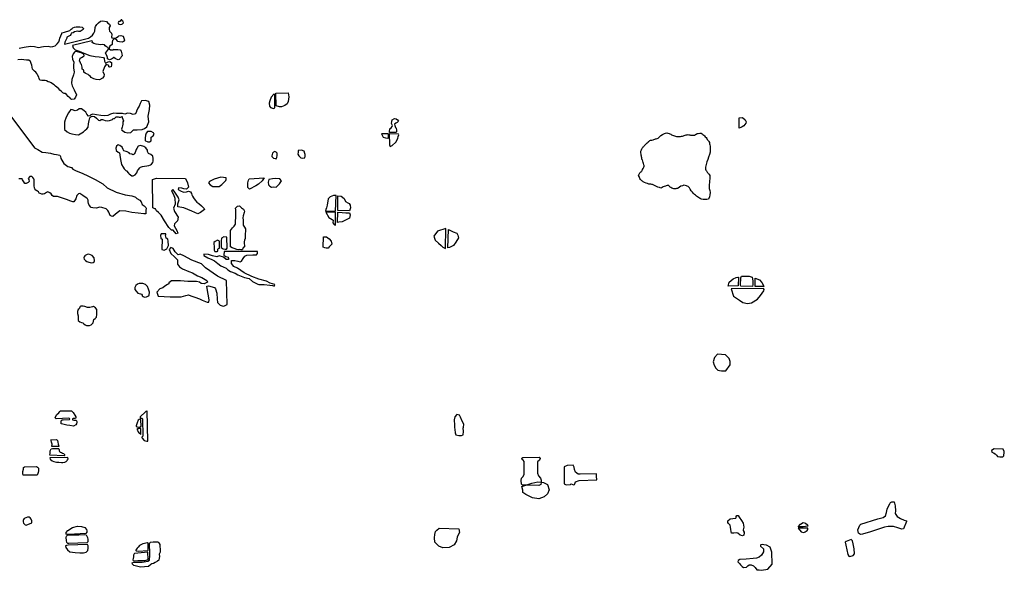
# Model space of a CAD drawing. Extents: x 241598 to 311743, y 799519 to 863160.
# Tile 6 of 6: x 278882 to 311743, y 821339 to 839693. Entities that reach past the tile are written whole.
import ezdxf

# ---------------------------------------------------------------- set-up
doc = ezdxf.new("R2010")
doc.units = 0
doc.header["$LTSCALE"] = 1060
doc.layers.add('WETLANDS', color=3, linetype='CONTINUOUS')

msp = doc.modelspace()

# ---------------------------------------------------------------- linework, layer by layer
at = {"layer": 'WETLANDS', "color": 0}
for points in [[(278869, 838744), (278971, 838769), (279033, 838779), (279248, 838812), (279376, 838800), (279466, 838778), (279525, 838769), (279609, 838788), (279675, 838805), (279831, 838811), (279922, 838794), (279986, 838798), (280062, 838825), (280131, 838884), (280188, 838960), (280207, 839023), (280223, 839075), (280283, 839230), (280293, 839255), (280381, 839282), (280552, 839334), (280554, 839337), (280598, 839373), (280628, 839404), (280661, 839427), (280710, 839440), (280769, 839452), (280889, 839453), (280971, 839449), (281015, 839405), (281004, 839365), (280938, 839317), (280900, 839300), (280857, 839302), (280822, 839312), (280707, 839285), (280672, 839257), (280627, 839250), (280595, 839247), (280592, 839200), (280569, 839165), (280519, 839145), (280457, 839116), (280455, 839082), (280389, 838944), (280383, 838878), (281174, 839079), (281245, 839121), (281307, 839177), (281352, 839243), (281386, 839312), (281404, 839429), (281417, 839470), (281459, 839533), (281511, 839590), (281584, 839642), (281662, 839654), (281783, 839632), (281819, 839577), (281884, 839544), (281897, 839484), (281872, 839439), (281873, 839375), (281878, 839316), (281946, 839246), (281954, 839188), (281944, 839121), (281952, 839085), (282020, 839073), (282076, 839083), (282115, 839096), (282164, 839139), (282192, 839161), (282254, 839171), (282333, 839142), (282354, 839079), (282384, 839008), (282349, 838969), (282297, 838942), (282209, 838952), (282154, 838971), (282119, 839009), (282074, 839055), (282022, 839042), (281979, 839003), (281970, 838946), (281973, 838868), (281883, 838797), (281867, 838726), (281912, 838684), (281993, 838686), (282027, 838712), (282027, 838702), (282074, 838704), (282154, 838697), (282231, 838684), (282266, 838641), (282287, 838555), (282297, 838489), (282272, 838457), (282245, 838409), (282207, 838364), (282164, 838361), (282113, 838377), (282071, 838405), (282027, 838428), (282014, 838428), (281985, 838401), (281942, 838379), (281882, 838356), (281812, 838388), (281814, 838430), (281787, 838499), (281751, 838573), (281818, 838664), (281848, 838706), (281832, 838763), (281784, 838788), (281737, 838822), (281707, 838855), (281637, 838863), (281567, 838855), (281513, 838864), (281437, 838874), (281357, 838898), (281303, 838932), (281313, 838976), (281288, 838989), (280640, 838837), (280670, 838757), (280736, 838690), (280866, 838644), (281075, 838560), (281223, 838505), (281405, 838467), (281540, 838459), (281680, 838437), (281701, 838404), (281718, 838306), (281743, 838248), (281786, 838264), (281833, 838285), (281891, 838296), (281947, 838268), (281945, 838185), (281938, 838118), (281883, 838115), (281854, 838125), (281852, 838171), (281783, 838199), (281753, 838189), (281712, 838125), (281652, 837969), (281700, 837866), (281695, 837801), (281642, 837740), (281551, 837689), (281431, 837702), (281351, 837720), (281266, 837767), (281250, 837804), (281199, 837834), (281164, 837870), (281113, 837891), (281062, 837916), (281025, 837941), (281026, 837977), (281025, 838006), (280996, 838024), (280967, 838045), (280969, 838066), (280962, 838109), (280958, 838152), (280944, 838198), (280928, 838226), (280904, 838288), (280883, 838312), (280902, 838408), (280941, 838432), (281005, 838462), (281032, 838491), (281026, 838549), (280930, 838587), (280806, 838627), (280734, 838636), (280711, 838615), (280664, 838553), (280632, 838467), (280648, 838374), (280688, 838278), (280681, 838178), (280678, 838093), (280701, 837941), (280680, 837856), (280618, 837698), (280613, 837573), (280638, 837494), (280699, 837360), (280773, 837186), (280741, 837113), (280696, 837040), (280620, 837029), (280578, 837054), (280574, 837075), (280560, 837094), (280500, 837135), (280443, 837199), (280400, 837229), (280368, 837230), (280320, 837257), (280273, 837301), (280226, 837345), (280192, 837391), (280126, 837448), (280078, 837478), (280037, 837522), (279981, 837551), (279935, 837585), (279891, 837615), (279829, 837620), (279773, 837652), (279736, 837668), (279619, 837671), (279556, 837679), (279531, 837738), (279517, 837779), (279481, 837852), (279454, 837899), (279423, 837944), (279376, 837973), (279311, 838046), (279294, 838109), (279283, 838181), (279268, 838229), (279246, 838298), (279186, 838339), (279106, 838344), (279025, 838358), (278931, 838372), (278825, 838356)], [(278517, 836561), (279377, 835420), (279485, 835363), (279632, 835274), (279753, 835261), (279910, 835247), (280027, 835210), (280105, 835204), (280217, 835175), (280249, 835131), (280260, 835063), (280360, 834904), (280493, 834801), (280615, 834767), (280652, 834710), (280767, 834653), (280972, 834580), (281183, 834477), (281402, 834366), (281652, 834221), (281805, 834087), (282099, 833943), (282403, 833853), (282629, 833822), (282726, 833791), (282743, 833772), (282788, 833730), (282888, 833676), (282937, 833620), (282972, 833534), (283038, 833484), (283091, 833437), (283101, 833407), (283087, 833330), (283093, 833227), (283028, 833223), (282835, 833247), (282628, 833264), (282422, 833313), (282224, 833319), (282176, 833290), (282076, 833206), (281995, 833137), (281946, 833140), (281900, 833163), (281875, 833217), (281857, 833273), (281828, 833338), (281763, 833384), (281627, 833434), (281551, 833449), (281440, 833408), (281320, 833421), (281269, 833433), (281200, 833515), (281177, 833568), (281163, 833620), (281163, 833676), (281150, 833718), (281126, 833744), (281033, 833796), (280987, 833838), (280890, 833905), (280848, 833892), (280794, 833829), (280756, 833720), (280736, 833684), (280693, 833622), (280652, 833621), (280585, 833645), (280447, 833695), (280307, 833748), (280214, 833781), (280141, 833796), (280041, 833800), (280006, 833805), (279971, 833835), (279928, 833886), (279883, 833927), (279824, 833954), (279776, 833932), (279748, 833909), (279707, 833889), (279668, 833879), (279617, 833880), (279562, 833895), (279534, 833914), (279518, 833928), (279505, 833954), (279474, 833979), (279454, 833988), (279425, 834009), (279383, 834057), (279373, 834081), (279367, 834169), (279367, 834213), (279369, 834299), (279367, 834364), (279359, 834394), (279324, 834436), (279291, 834468), (279222, 834466), (279169, 834400), (279185, 834367), (279196, 834302), (279169, 834269), (279138, 834254), (279103, 834230), (279057, 834229), (279019, 834286), (278976, 834356), (278960, 834386), (278924, 834391), (278853, 834386)], [(308483, 822961), (308376, 822719), (308363, 822716), (308319, 822707), (308187, 822751), (308043, 822796), (307872, 822803), (307742, 822780), (307580, 822722), (307281, 822621), (307013, 822546), (306941, 822535), (306876, 822573), (306859, 822686), (306884, 822765), (306921, 822842), (306951, 822878), (307521, 823057), (307704, 823100), (307780, 823154), (307816, 823264), (307832, 823382), (307873, 823475), (307923, 823554), (307946, 823600), (307988, 823624), (308063, 823624), (308105, 823489), (308107, 823325), (308097, 823229), (308169, 823133), (308279, 823066), (308406, 823013), (308480, 822984), (308483, 822961)]]:
    msp.add_lwpolyline(points, dxfattribs=at)
for points in [[(282347, 839586), (282331, 839632), (282299, 839655), (282286, 839692), (282266, 839693), (282249, 839671), (282242, 839644), (282228, 839634), (282193, 839634), (282183, 839623), (282171, 839584), (282179, 839557), (282196, 839549), (282252, 839539), (282292, 839542), (282310, 839557)], [(283075, 837004), (282942, 836994), (282902, 836905), (282864, 836815), (282829, 836741), (282783, 836649), (282776, 836628), (282749, 836558), (282669, 836534), (282576, 836561), (282484, 836575), (282389, 836548), (282315, 836572), (282174, 836566), (282109, 836568), (282027, 836573), (281912, 836541), (281825, 836502), (281705, 836493), (281585, 836503), (281443, 836525), (281319, 836546), (281257, 836527), (281221, 836490), (281176, 836476), (281124, 836544), (281085, 836606), (281037, 836658), (280941, 836720), (280872, 836723), (280807, 836678), (280730, 836654), (280646, 836693), (280594, 836697), (280510, 836587), (280437, 836448), (280410, 836383), (280399, 836357), (280372, 836276), (280373, 836209), (280382, 836167), (280373, 836101), (280372, 836037), (280468, 835953), (280540, 835915), (280617, 835888), (280749, 835863), (280850, 835860), (281012, 835952), (281066, 836010), (281123, 836051), (281172, 836115), (281173, 836222), (281197, 836338), (281227, 836425), (281251, 836460), (281296, 836474), (281377, 836470), (281441, 836413), (281475, 836374), (281509, 836341), (281558, 836337), (281588, 836353), (281604, 836372), (281643, 836370), (281684, 836353), (281736, 836337), (281807, 836322), (281876, 836333), (281916, 836344), (281979, 836371), (281995, 836391), (282019, 836404), (282047, 836405), (282072, 836425), (282106, 836451), (282132, 836458), (282166, 836454), (282207, 836449), (282248, 836449), (282297, 836464), (282299, 836448), (282306, 836430), (282329, 836381), (282342, 836323), (282328, 836284), (282325, 836212), (282316, 836152), (282298, 836109), (282283, 836047), (282293, 836014), (282345, 835973), (282396, 835944), (282489, 835922), (282596, 835937), (282631, 835974), (282685, 836018), (282798, 836019), (282964, 836037), (283045, 836068), (283120, 836121), (283188, 836292), (283175, 836479), (283210, 836699), (283230, 836845), (283189, 836962)], [(287396, 836754), (287397, 837201), (287365, 837208), (287276, 837113), (287226, 836993), (287210, 836914), (287222, 836816), (287252, 836763), (287316, 836744), (287352, 836736)], [(287441, 836820), (287434, 837239), (287841, 837251), (287862, 837120), (287844, 836969), (287812, 836891), (287731, 836829), (287621, 836790), (287569, 836786), (287550, 836790)], [(291450, 835932), (291229, 835938), (291219, 835963), (291236, 836056), (291282, 836092), (291314, 836128), (291321, 836170), (291290, 836231), (291299, 836302), (291313, 836354), (291387, 836396), (291451, 836389), (291495, 836356), (291522, 836311), (291476, 836271), (291433, 836244), (291395, 836215), (291397, 836163), (291429, 836103), (291445, 836075), (291458, 836013), (291461, 835970)], [(302894, 836083), (302892, 836419), (303001, 836428), (303099, 836359), (303126, 836293), (303118, 836241), (303045, 836157), (302995, 836118), (302952, 836102)], [(283298, 835797), (283338, 835827), (283366, 835876), (283345, 835923), (283265, 835962), (283200, 835972), (283144, 835964), (283106, 835916), (283078, 835839), (283070, 835742), (283074, 835671), (283085, 835652), (283132, 835634), (283164, 835619), (283210, 835618), (283270, 835658), (283275, 835700), (283275, 835718), (283272, 835737), (283272, 835779)], [(291183, 835890), (290961, 835893), (290976, 835844), (291011, 835777), (291096, 835750), (291153, 835739), (291187, 835753), (291188, 835861)], [(291522, 835880), (291217, 835887), (291222, 835518), (291250, 835471), (291318, 835505), (291440, 835610), (291500, 835734), (291517, 835804), (291536, 835854)], [(283325, 835141), (283261, 835198), (283185, 835234), (283153, 835297), (283144, 835346), (283092, 835422), (283020, 835464), (282917, 835499), (282839, 835473), (282797, 835401), (282769, 835364), (282745, 835305), (282733, 835265), (282717, 835234), (282698, 835209), (282663, 835187), (282620, 835207), (282561, 835220), (282531, 835252), (282465, 835293), (282438, 835303), (282361, 835319), (282335, 835368), (282306, 835440), (282229, 835505), (282164, 835518), (282116, 835483), (282096, 835410), (282104, 835332), (282168, 835275), (282214, 835250), (282240, 835096), (282259, 834979), (282278, 834871), (282337, 834773), (282365, 834718), (282424, 834670), (282451, 834651), (282508, 834577), (282536, 834558), (282622, 834489), (282671, 834484), (282734, 834524), (282790, 834585), (282816, 834652), (282851, 834700), (282888, 834751), (282910, 834777), (282979, 834803), (283197, 834836), (283247, 834850), (283282, 834875), (283324, 834930), (283340, 834976), (283338, 835040), (283339, 835071)], [(288373, 835310), (288285, 835341), (288180, 835328), (288171, 835280), (288165, 835206), (288194, 835153), (288270, 835092), (288332, 835077), (288394, 835091), (288413, 835148), (288407, 835197), (288404, 835230)], [(287445, 835281), (287397, 835300), (287355, 835282), (287322, 835243), (287300, 835152), (287299, 835132), (287352, 835081), (287405, 835064), (287439, 835056), (287467, 835096), (287478, 835163), (287476, 835224), (287472, 835246)], [(283326, 833425), (283318, 834366), (283448, 834407), (284414, 834399), (284487, 834258), (284515, 834112), (284447, 834042), (284355, 834060), (284294, 834080), (284182, 834085), (284171, 834034), (284249, 833983), (284347, 833943), (284444, 833959), (284521, 833974), (284584, 833955), (284613, 833904), (284629, 833850), (284647, 833807), (284687, 833757), (284734, 833673), (284793, 833612), (284858, 833562), (284951, 833483), (285038, 833403), (285052, 833362), (284918, 833262), (284822, 833223), (284629, 833306), (284356, 833422), (284157, 833450), (284156, 833553), (284209, 833687), (284172, 833772), (284040, 833977), (283992, 834036), (283943, 833987), (284012, 833864), (284063, 833748), (284067, 833540), (284018, 833410), (284051, 833299), (284175, 833108), (284149, 832992), (284053, 832883), (284032, 832817), (284131, 832663), (284156, 832572), (284102, 832556), (284005, 832673), (283943, 832677), (283854, 832763), (283715, 832991), (283607, 833179), (283512, 833266), (283447, 833319), (283410, 833384), (283392, 833384)], [(285771, 834418), (285600, 834442), (285378, 834375), (285214, 834295), (285179, 834259), (285242, 834187), (285329, 834134), (285431, 834129), (285540, 834136), (285626, 834205), (285722, 834287), (285759, 834330), (285774, 834369)], [(286547, 834042), (286498, 834104), (286494, 834253), (286523, 834349), (286540, 834388), (287043, 834426), (286977, 834324), (286847, 834215), (286761, 834154)], [(287440, 834109), (287549, 834227), (287615, 834327), (287560, 834390), (287426, 834400), (287322, 834392), (287201, 834361), (287176, 834273), (287183, 834186), (287228, 834149), (287281, 834116), (287348, 834122)], [(289420, 833315), (289443, 833838), (289357, 833828), (289239, 833787), (289179, 833724), (289142, 833512), (289123, 833417), (289100, 833367), (289089, 833316), (289391, 833306)], [(289888, 833326), (289496, 833328), (289499, 833500), (289501, 833642), (289501, 833765), (289498, 833817), (289609, 833811), (289711, 833732), (289757, 833631), (289833, 833594), (289878, 833566), (289915, 833514), (289919, 833420), (289910, 833392)], [(285914, 832119), (285922, 832669), (285985, 832756), (286041, 832809), (286081, 832880), (286090, 832901), (286097, 833177), (286095, 833353), (286090, 833414), (286152, 833481), (286220, 833487), (286283, 833418), (286356, 833380), (286388, 833311), (286373, 833265), (286343, 833151), (286329, 833091), (286340, 833007), (286342, 832909), (286341, 832842), (286388, 832773), (286415, 832723), (286417, 832664), (286412, 832530), (286410, 832453), (286408, 832397), (286381, 832344), (286371, 832291), (286371, 832224), (286384, 832175), (286381, 832126), (286340, 832083), (286328, 832069), (286314, 832034), (286308, 832027), (286262, 832023), (286220, 832036), (286179, 832027), (286124, 832033), (286037, 832061), (285978, 832086)], [(289426, 832848), (289424, 833279), (289104, 833275), (289201, 833101), (289311, 833038), (289344, 833012), (289337, 832927), (289361, 832879), (289388, 832857)], [(289493, 832936), (289499, 833280), (289641, 833264), (289765, 833257), (289846, 833255), (289887, 833257), (289910, 833193), (289887, 833072), (289642, 832958), (289535, 832949)], [(293096, 832071), (293100, 832729), (292823, 832643), (292709, 832478), (292749, 832340), (292863, 832241), (292954, 832170), (292999, 832107)], [(293168, 832093), (293194, 832703), (293344, 832624), (293466, 832577), (293509, 832510), (293522, 832424), (293433, 832281), (293355, 832168), (293297, 832133), (293228, 832097)], [(283755, 832555), (283606, 832559), (283586, 832496), (283589, 832408), (283633, 832373), (283636, 832301), (283629, 832132), (283631, 832035), (283701, 832006), (283791, 832053), (283850, 832164), (283838, 832306), (283825, 832380), (283768, 832409), (283749, 832496), (283754, 832520)], [(285806, 832072), (285800, 832443), (285697, 832454), (285617, 832409), (285607, 832326), (285604, 832100), (285673, 832053), (285737, 832049), (285782, 832044)], [(289014, 832106), (289027, 832458), (289123, 832460), (289208, 832392), (289278, 832313), (289298, 832215), (289259, 832161), (289212, 832117), (289182, 832081), (289108, 832073), (289062, 832083)], [(285804, 830194), (285782, 831003), (285482, 831140), (285079, 831420), (284949, 831550), (284629, 831681), (284355, 831825), (284240, 831875), (284167, 831856), (284068, 831960), (284006, 832069), (283924, 832105), (283870, 832037), (283925, 831897), (284048, 831790), (284144, 831687), (284154, 831540), (284212, 831460), (284320, 831384), (284531, 831303), (284647, 831255), (284814, 831151), (284959, 831102), (285132, 831003), (285145, 830945), (285043, 830886), (284938, 830894), (284881, 830939), (284778, 830967), (284495, 830970), (284250, 830984), (284107, 830988), (283954, 830986), (283861, 830926), (283861, 830889), (283819, 830865), (283730, 830815), (283655, 830759), (283562, 830720), (283463, 830605), (283498, 830480), (283705, 830461), (283905, 830450), (284060, 830450), (284276, 830458), (284427, 830498), (284516, 830516), (284599, 830485), (284729, 830444), (284878, 830384), (284975, 830342), (285135, 830280), (285199, 830277), (285207, 830353), (285175, 830539), (285137, 830737), (285133, 830816), (285182, 830827), (285384, 830768), (285418, 830722), (285457, 830580), (285468, 830373), (285482, 830262), (285573, 830177), (285638, 830152), (285691, 830144)], [(285548, 832077), (285553, 832312), (285489, 832344), (285408, 832304), (285361, 832265), (285367, 832093), (285372, 832009), (285400, 831964), (285478, 831965), (285490, 831982), (285491, 832037), (285502, 832062), (285521, 832070)], [(281373, 831754), (281306, 831835), (281189, 831875), (281135, 831863), (281070, 831834), (281051, 831819), (281034, 831788), (281022, 831757), (281036, 831711), (281077, 831663), (281120, 831630), (281190, 831610), (281235, 831604), (281269, 831586), (281330, 831601), (281366, 831623), (281381, 831650)], [(287394, 830871), (287241, 830916), (287115, 830981), (286863, 831041), (286628, 831129), (286370, 831253), (286155, 831409), (286028, 831471), (285948, 831562), (285954, 831662), (286057, 831663), (286166, 831643), (286235, 831620), (286290, 831647), (286344, 831732), (286391, 831813), (286465, 831848), (286663, 831853), (286787, 831857), (286820, 831898), (286817, 831970), (286755, 831966), (285702, 831966), (285699, 831848), (285762, 831794), (285838, 831779), (285853, 831731), (285850, 831696), (285773, 831704), (285679, 831779), (285543, 831820), (285462, 831786), (285319, 831819), (285183, 831869), (285027, 831879), (285024, 831832), (285159, 831752), (285296, 831702), (285387, 831653), (285497, 831567), (285598, 831492), (285677, 831460), (285769, 831409), (285826, 831354), (285921, 831302), (286068, 831248), (286161, 831185), (286383, 831096), (286543, 831067), (286648, 830968), (286831, 830878), (286866, 830869), (287045, 830866), (287233, 830849), (287319, 830832), (287375, 830806)], [(302872, 831115), (302859, 830817), (302529, 830816), (302556, 830943), (302699, 831051), (302792, 831099), (302855, 831116)], [(303341, 830795), (302948, 830815), (302937, 830857), (302954, 831093), (302969, 831144), (303058, 831145), (303228, 831147), (303326, 831112), (303349, 830987), (303352, 830861)], [(303715, 830800), (303428, 830801), (303427, 831075), (303571, 831017), (303652, 830935), (303699, 830852)], [(283202, 830515), (283216, 830611), (283180, 830708), (283153, 830797), (283078, 830869), (282994, 830898), (282871, 830897), (282809, 830881), (282756, 830834), (282720, 830770), (282729, 830701), (282771, 830641), (282827, 830578), (282868, 830568), (282915, 830551), (282946, 830543), (282965, 830513), (282975, 830486), (283001, 830464), (283050, 830445), (283117, 830459), (283162, 830473), (283195, 830500)], [(303702, 830731), (302630, 830723), (302709, 830480), (302900, 830345), (303013, 830271), (303016, 830267), (303171, 830235), (303304, 830251), (303509, 830374), (303601, 830504), (303715, 830660), (303725, 830701)], [(281416, 830087), (281350, 830133), (281314, 830122), (281228, 830103), (281149, 830099), (281058, 830131), (280999, 830148), (280922, 830148), (280897, 830133), (280884, 830113), (280866, 830056), (280839, 830035), (280811, 829961), (280814, 829899), (280829, 829816), (280834, 829756), (280834, 829669), (280886, 829619), (280948, 829602), (280988, 829591), (281024, 829560), (281071, 829523), (281108, 829500), (281164, 829496), (281209, 829497), (281262, 829525), (281315, 829561), (281336, 829593), (281346, 829647), (281356, 829698), (281402, 829731), (281444, 829772), (281453, 829862), (281458, 829972), (281456, 830035)], [(302448, 827991), (302591, 828188), (302593, 828304), (302559, 828403), (302440, 828519), (302301, 828536), (302170, 828542), (302075, 828434), (302025, 828286), (302064, 828179), (302110, 828077), (302186, 828010), (302235, 828000), (302302, 827990)], [(280681, 826143), (280550, 826169), (280451, 826181), (280318, 826211), (280270, 826226), (280261, 826276), (280269, 826324), (280295, 826352), (280332, 826354), (280543, 826367), (280554, 826389), (280544, 826402), (280523, 826409), (280096, 826389), (280069, 826418), (280076, 826454), (280127, 826527), (280185, 826593), (280227, 826636), (280246, 826654), (280611, 826658), (280662, 826603), (280721, 826508), (280752, 826449), (280754, 826418), (280740, 826403), (280696, 826399), (280669, 826398), (280647, 826385), (280644, 826357), (280687, 826341), (280725, 826340), (280764, 826338), (280786, 826298), (280784, 826277), (280773, 826223), (280753, 826192)], [(283160, 825645), (283139, 826651), (283126, 826647), (283095, 826630), (283077, 826620), (282899, 826453), (282905, 826426), (282933, 826412), (282964, 826405), (282981, 826392), (282990, 825810), (282976, 825795), (282961, 825775), (282959, 825771), (282968, 825742), (283040, 825666), (283085, 825653), (283130, 825646)], [(293441, 825855), (293543, 825828), (293622, 825834), (293687, 825857), (293696, 825962), (293684, 826084), (293696, 826095), (293701, 826214), (293653, 826309), (293597, 826438), (293561, 826509), (293467, 826530), (293405, 826454), (293383, 826350), (293391, 826174), (293393, 826103), (293400, 826030), (293411, 825918)], [(282935, 826135), (282927, 826368), (282894, 826380), (282871, 826369), (282836, 826343), (282805, 826259), (282784, 826185), (282773, 826152), (282771, 826128), (282808, 826117), (282843, 826113), (282870, 826115), (282901, 826122), (282914, 826127)], [(282927, 825871), (282930, 826063), (282914, 826070), (282875, 826064), (282841, 826058), (282817, 826053), (282795, 826041), (282811, 826009), (282829, 825968), (282867, 825910), (282887, 825898), (282902, 825890), (282915, 825878)], [(280189, 825469), (279950, 825467), (279968, 825542), (279948, 825612), (279932, 825667), (279921, 825693), (280116, 825699), (280145, 825662), (280151, 825606), (280166, 825540), (280176, 825509), (280189, 825481)], [(280369, 825152), (279891, 825180), (279894, 825246), (279900, 825321), (279918, 825369), (279928, 825384), (279978, 825399), (280107, 825404), (280173, 825401), (280191, 825384), (280200, 825354), (280198, 825332), (280210, 825297), (280238, 825280), (280274, 825260), (280308, 825246), (280352, 825237), (280370, 825209), (280380, 825195), (280379, 825175), (280379, 825163)], [(311710, 825372), (311409, 825387), (311317, 825330), (311331, 825280), (311381, 825252), (311434, 825223), (311485, 825178), (311515, 825137), (311592, 825122), (311648, 825116), (311696, 825119), (311728, 825157), (311743, 825279), (311738, 825304)], [(280485, 825095), (279889, 825086), (279897, 825039), (279963, 824989), (280022, 824970), (280113, 824939), (280192, 824940), (280281, 824929), (280321, 824931), (280389, 824941), (280432, 824971), (280462, 824998), (280479, 825024), (280497, 825058)], [(296169, 824952), (296163, 824579), (296198, 824490), (296259, 824415), (296282, 824341), (296288, 824263), (296273, 824199), (296211, 824170), (295796, 824172), (295663, 824181), (295628, 824212), (295616, 824332), (295630, 824410), (295687, 824468), (295720, 824548), (295717, 824966), (295686, 825008), (295649, 825037), (295640, 825075), (295670, 825101), (296219, 825112), (296247, 825068), (296230, 825010)], [(297058, 824791), (297055, 824219), (297120, 824191), (297266, 824201), (297289, 824222), (297339, 824202), (297379, 824188), (297396, 824194), (297405, 824224), (297437, 824290), (297559, 824328), (298145, 824352), (298138, 824472), (298133, 824558), (297583, 824548), (297517, 824542), (297429, 824609), (297402, 824700), (297391, 824782), (297358, 824838), (297158, 824832)], [(279461, 824509), (279003, 824512), (278990, 824565), (278991, 824633), (279007, 824711), (279013, 824750), (279007, 824771), (279045, 824791), (279443, 824797), (279473, 824776), (279508, 824746), (279511, 824705), (279508, 824655), (279503, 824595), (279491, 824560)], [(295636, 824127), (295973, 824246), (296173, 824292), (296365, 824263), (296498, 824203), (296549, 824026), (296494, 823884), (296386, 823785), (296210, 823724), (295993, 823756), (295775, 823860), (295679, 823930), (295676, 824005)], [(303041, 822655), (303065, 822592), (303051, 822514), (303001, 822486), (302925, 822513), (302853, 822572), (302796, 822585), (302717, 822577), (302642, 822572), (302629, 822631), (302612, 822698), (302604, 822775), (302594, 822843), (302540, 822902), (302513, 822934), (302514, 822987), (302597, 823056), (302686, 823068), (302780, 823081), (302792, 823094), (302793, 823135), (302811, 823164), (302861, 823167), (302891, 823115), (302975, 822994), (303024, 822908), (303045, 822779), (303031, 822692), (303056, 822614)], [(279287, 822918), (279287, 822993), (279267, 823042), (279233, 823087), (279200, 823105), (279143, 823107), (279085, 823092), (279035, 823060), (279008, 823034), (278998, 822998), (278999, 822958), (279012, 822905), (279040, 822876), (279066, 822858), (279099, 822845)], [(305187, 822808), (305031, 822783), (304952, 822793), (304867, 822791), (304944, 822878), (305025, 822929), (305109, 822908), (305174, 822859)], [(281095, 822561), (280525, 822534), (280470, 822528), (280437, 822541), (280437, 822595), (280489, 822661), (280644, 822767), (280808, 822811), (280949, 822804), (281054, 822764), (281112, 822700), (281120, 822655), (281125, 822606)], [(281121, 822249), (280526, 822229), (280490, 822232), (280454, 822261), (280446, 822327), (280437, 822437), (280441, 822480), (280481, 822507), (280629, 822526), (280860, 822522), (281051, 822527), (281101, 822521), (281140, 822436), (281151, 822360), (281159, 822311), (281152, 822293)], [(293458, 822319), (293387, 822188), (293216, 822097), (293007, 822083), (292868, 822148), (292739, 822272), (292725, 822424), (292733, 822528), (292762, 822631), (292809, 822681), (292885, 822738), (293534, 822723), (293555, 822604), (293515, 822518), (293482, 822446)], [(305188, 822744), (304861, 822743), (304960, 822624), (305050, 822601), (305100, 822616), (305159, 822666), (305185, 822700)], [(281144, 822203), (280499, 822180), (280445, 822166), (280416, 822150), (280422, 822100), (280475, 822018), (280558, 821956), (280732, 821928), (280885, 821917), (281009, 821922), (281100, 821942), (281152, 822003), (281172, 822071), (281170, 822115), (281164, 822156)], [(283186, 821461), (282912, 821438), (282695, 821498), (282645, 821539), (282635, 821583), (282695, 821612), (282972, 821615), (283159, 821640), (283216, 821672), (283226, 821829), (283220, 821946), (283221, 822019), (283215, 822100), (283213, 822172), (283211, 822218), (283222, 822257), (283250, 822277), (283340, 822286), (283441, 822289), (283496, 822282), (283524, 822249), (283559, 822195), (283560, 822119), (283568, 822049), (283567, 821948), (283538, 821873), (283543, 821795), (283541, 821738), (283521, 821678), (283482, 821638), (283482, 821638), (283401, 821594), (283347, 821569), (283288, 821553), (283256, 821533)], [(283175, 822009), (283175, 822241), (283162, 822251), (283142, 822257), (282994, 822218), (282881, 822161), (282835, 822112), (282804, 822072), (282780, 822045), (282759, 822011), (282756, 821994), (282770, 821983), (282833, 821975), (283160, 821994)], [(303707, 822059), (303703, 821958), (303635, 821844), (303558, 821777), (303471, 821739), (303366, 821728), (303130, 821708), (302919, 821703), (302860, 821667), (302852, 821618), (302901, 821566), (302939, 821520), (302990, 821469), (303043, 821435), (303134, 821445), (303186, 821488), (303228, 821524), (303296, 821524), (303369, 821489), (303431, 821434), (303480, 821351), (303561, 821351), (303639, 821339), (303853, 821372), (303999, 821543), (303984, 821943), (303927, 822112), (303805, 822172), (303717, 822192), (303662, 822198), (303622, 822190), (303601, 822174), (303605, 822146)], [(306634, 822365), (306467, 822303), (306437, 822271), (306450, 822174), (306518, 821866), (306555, 821814), (306590, 821801), (306699, 821830), (306748, 821889), (306736, 822057), (306703, 822220), (306675, 822316)], [(283170, 821699), (283163, 821939), (282718, 821903), (282701, 821884), (282685, 821843), (282678, 821783), (282664, 821734), (282660, 821687), (282669, 821666), (282699, 821659), (282828, 821665), (282956, 821662), (283057, 821670), (283107, 821675)]]:
    msp.add_lwpolyline(points, close=True, dxfattribs=at)
msp.add_lwpolyline([(301928, 835276, 0.001336), (301819, 834955, 0.000551), (301766, 834777, 0.134641), (301799, 834654, 0.019966), (301861, 834571, 0.04894), (301898, 834536, -0.114772), (301913, 834455, -0.039518), (301889, 834198, 0.010549), (301889, 834063, 0.114515), (301917, 834005, -0.135107), (301876, 833716, -0.150269), (301630, 833712, -0.014196), (301502, 833784, -0.01848), (301372, 833899, -0.095791), (301237, 834094, 0.044875), (301135, 834158, 0.049237), (301051, 834173, 0.143251), (300857, 834079, -0.01618), (300750, 834050, -0.111641), (300617, 834098, -0.151264), (300542, 834171, 0.085945), (300436, 834149, 0.103772), (300285, 834079, -0.052296), (300086, 834157, -0.008081), (300003, 834196, 0.086204), (299884, 834215, -0.035062), (299689, 834286, -0.052711), (299600, 834371, -0.061261), (299539, 834496, -0.101943), (299582, 834592, -0.014153), (299656, 834658, 0.006334), (299724, 834815, -0.011433), (299722, 834822, 0.003177), (299714, 834854, 0.039197), (299664, 835017, -0.014508), (299660, 835023, -0.012381), (299643, 835086, -0.002789), (299619, 835209, -0.04789), (299607, 835312, -0.030605), (299658, 835407, -0.015141), (299724, 835492, -0.013583), (299852, 835615, -0.056639), (299940, 835676, 0.092371), (300023, 835689, -0.01418), (300126, 835726, 0.008734), (300189, 835745, -0.120415), (300398, 835897, -0.085442), (300480, 835922, -0.039672), (300556, 835903, 0.022938), (300670, 835846, 0.030091), (300802, 835798, 0.05033), (300940, 835799, 0.003898), (301063, 835829, -0.045595), (301195, 835868, 0.092956), (301295, 835844, 0.03621), (301403, 835845, -0.105077), (301528, 835905, -0.106306), (301628, 835909, -0.032279), (301736, 835820, -0.099912), (301830, 835699, 0.005361), (301831, 835696, -0.136186), (301899, 835602, -0.015819), (301930, 835432, -0.023386)], format="xyb", close=True, dxfattribs=at)

doc.saveas('drawing.dxf')
